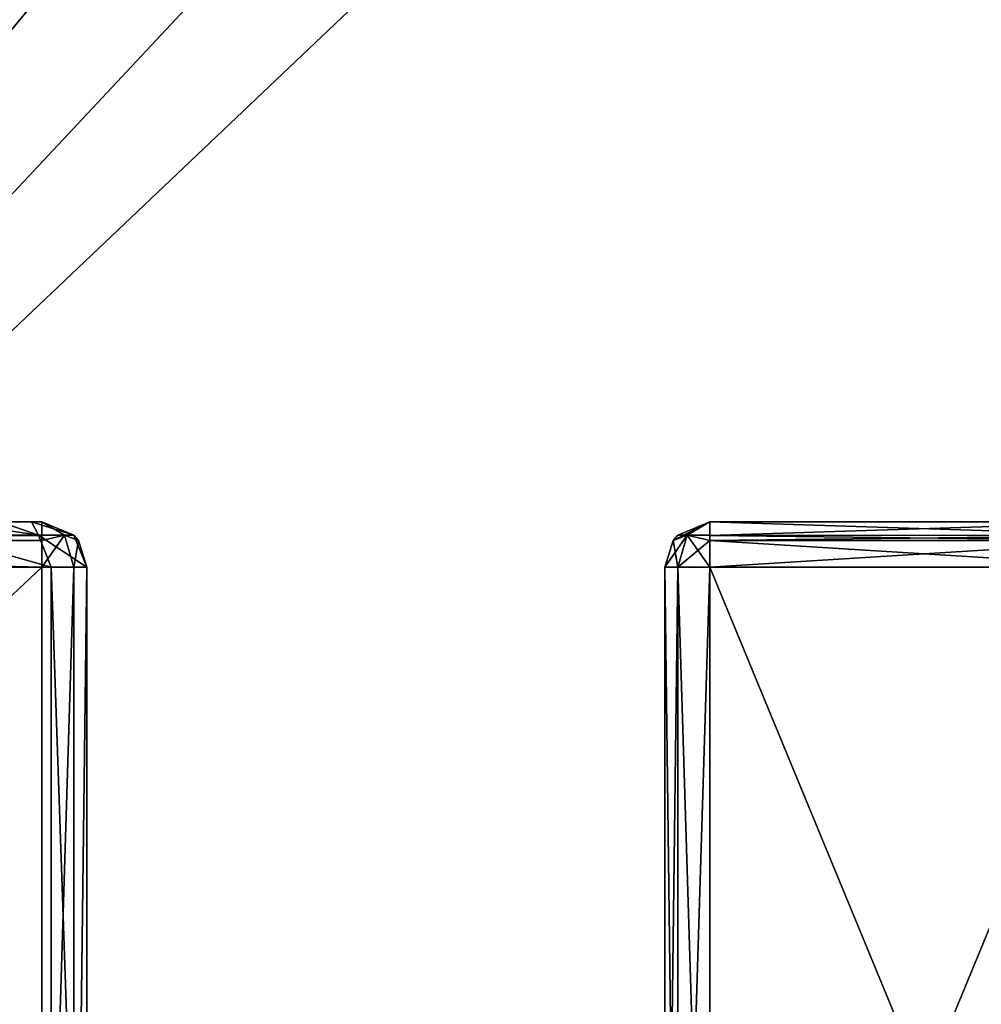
# Model space of a CAD drawing. Header units: millimetres. Extents: x -36.5 to 36.5, y -8.8 to 41.6.
# Tile 9 of 256: x -14.7 to -10.4, y -4.4 to -0.1. Entities that reach past the tile are written whole.
import ezdxf

# ---------------------------------------------------------------- set-up
doc = ezdxf.new("R2010")
doc.units = ezdxf.units.MM
doc.header["$LTSCALE"] = 65.185185
for name, color, linetype in [('2081', 7, 'CONTINUOUS'), ('2093', 7, 'CONTINUOUS'), ('2094', 7, 'CONTINUOUS'), ('2095', 7, 'CONTINUOUS'), ('2100', 7, 'CONTINUOUS'), ('2101', 7, 'CONTINUOUS'), ('2103', 7, 'CONTINUOUS'), ('2121', 7, 'CONTINUOUS'), ('2122', 7, 'CONTINUOUS'), ('2127', 7, 'CONTINUOUS'), ('2167', 7, 'CONTINUOUS'), ('2168', 7, 'CONTINUOUS'), ('2169', 7, 'CONTINUOUS'), ('2170', 7, 'CONTINUOUS'), ('2171', 7, 'CONTINUOUS'), ('2193', 7, 'CONTINUOUS'), ('2194', 7, 'CONTINUOUS'), ('2195', 7, 'CONTINUOUS'), ('2196', 7, 'CONTINUOUS'), ('546', 7, 'CONTINUOUS'), ('551', 7, 'CONTINUOUS')]:
    doc.layers.add(name, color=color, linetype=linetype)

msp = doc.modelspace()

# ---------------------------------------------------------------- linework, layer by layer
at = {"layer": '2081', "color": 7, "linetype": 'Continuous'}
for points in [[(-14.56, -2.3, 11.152), (-19.44, -2.3, 11.152), (-14.56, -2.3, 8.712), (-14.56, -2.3, 11.152)], [(-14.56, -2.3, 8.712), (-19.44, -2.3, 11.152), (-14.606, -2.3, 8.24), (-14.56, -2.3, 8.712)], [(-14.606, -2.3, 8.24), (-19.44, -2.3, 11.152), (-14.7443, -2.3, 7.7826), (-14.606, -2.3, 8.24)], [(-9.7, -2.3, 1.02), (-11.6, -2.3, 1.02), (-9.7, -2.3, -1.825), (-9.7, -2.3, 1.02)], [(-9.7, -2.3, -1.825), (-11.6, -2.3, 1.02), (-9.7, -2.3, -4.525), (-9.7, -2.3, -1.825)], [(-9.7, -2.3, -4.525), (-11.6, -2.3, 1.02), (-9.7, -2.3, -7.37), (-9.7, -2.3, -4.525)], [(-9.7, -2.3, -7.37), (-11.6, -2.3, 1.02), (-11.6, -2.3, -7.37), (-9.7, -2.3, -7.37)]]:
    msp.add_3dface(points, dxfattribs=at)
at = {"layer": '2093', "color": 7, "linetype": 'Continuous'}
for points in [[(-11.8, -7.1, 1.02), (-11.8, -7.1, -7.37), (-11.8, -2.5, 1.02), (-11.8, -7.1, 1.02)], [(-11.8, -2.5, 1.02), (-11.8, -7.1, -7.37), (-11.8, -2.5, -7.37), (-11.8, -2.5, 1.02)]]:
    msp.add_3dface(points, dxfattribs=at)
at = {"layer": '2094', "color": 7, "linetype": 'Continuous'}
for points in [[(-11.6, -7.1, -7.57), (-9.7, -7.1, -7.57), (-9.7, -2.5, -7.57), (-11.6, -7.1, -7.57)], [(-11.6, -2.5, -7.57), (-11.6, -7.1, -7.57), (-9.7, -2.5, -7.57), (-11.6, -2.5, -7.57)]]:
    msp.add_3dface(points, dxfattribs=at)
at = {"layer": '2095', "color": 7, "linetype": 'Continuous'}
for points in [[(-9.7, -7.1, 1.22), (-11.6, -7.1, 1.22), (-11.6, -2.5, 1.22), (-9.7, -7.1, 1.22)], [(-9.7, -2.5, 1.22), (-9.7, -7.1, 1.22), (-11.6, -2.5, 1.22), (-9.7, -2.5, 1.22)]]:
    msp.add_3dface(points, dxfattribs=at)
at = {"layer": '2100', "color": 7, "linetype": 'Continuous'}
for points in [[(-14.36, -7.1, 8.712), (-14.36, -7.1, 11.152), (-14.36, -2.5, 11.152), (-14.36, -7.1, 8.712)], [(-14.36, -2.5, 8.712), (-14.36, -7.1, 8.712), (-14.36, -2.5, 11.152), (-14.36, -2.5, 8.712)]]:
    msp.add_3dface(points, dxfattribs=at)
at = {"layer": '2101', "color": 7, "linetype": 'Continuous'}
for points in [[(-14.56, -7.1, 11.352), (-19.44, -7.1, 11.352), (-14.56, -2.5, 11.352), (-14.56, -7.1, 11.352)], [(-14.56, -2.5, 11.352), (-19.44, -7.1, 11.352), (-19.44, -2.5, 11.352), (-14.56, -2.5, 11.352)]]:
    msp.add_3dface(points, dxfattribs=at)
at = {"layer": '2103', "color": 7, "linetype": 'Continuous'}
for points in [[(-14.9776, -7.1, 7.015), (-14.5192, -7.1, 7.8091), (-14.9776, -2.5, 7.015), (-14.9776, -7.1, 7.015)], [(-14.9776, -2.5, 7.015), (-14.5192, -7.1, 7.8091), (-14.5192, -2.5, 7.8091), (-14.9776, -2.5, 7.015)], [(-14.36, -7.1, 8.712), (-14.36, -2.5, 8.712), (-14.5192, -2.5, 7.8091), (-14.36, -7.1, 8.712)], [(-14.5192, -7.1, 7.8091), (-14.36, -7.1, 8.712), (-14.5192, -2.5, 7.8091), (-14.5192, -7.1, 7.8091)]]:
    msp.add_3dface(points, dxfattribs=at)
at = {"layer": '2121', "color": 7, "linetype": 'Continuous'}
for points in [[(-11.8, -2.5, -7.37), (-11.8, -7.1, -7.37), (-11.7414, -7.1, -7.5114), (-11.8, -2.5, -7.37)], [(-11.8, -2.5, -7.37), (-11.7414, -7.1, -7.5114), (-11.7414, -2.5, -7.5114), (-11.8, -2.5, -7.37)], [(-11.6, -7.1, -7.57), (-11.6, -2.5, -7.57), (-11.7414, -2.5, -7.5114), (-11.6, -7.1, -7.57)], [(-11.7414, -7.1, -7.5114), (-11.6, -7.1, -7.57), (-11.7414, -2.5, -7.5114), (-11.7414, -7.1, -7.5114)]]:
    msp.add_3dface(points, dxfattribs=at)
at = {"layer": '2122', "color": 7, "linetype": 'Continuous'}
for points in [[(-11.8, -7.1, 1.02), (-11.8, -2.5, 1.02), (-11.7414, -2.5, 1.1614), (-11.8, -7.1, 1.02)], [(-11.7414, -7.1, 1.1614), (-11.8, -7.1, 1.02), (-11.7414, -2.5, 1.1614), (-11.7414, -7.1, 1.1614)], [(-11.6, -2.5, 1.22), (-11.6, -7.1, 1.22), (-11.7414, -7.1, 1.1614), (-11.6, -2.5, 1.22)], [(-11.6, -2.5, 1.22), (-11.7414, -7.1, 1.1614), (-11.7414, -2.5, 1.1614), (-11.6, -2.5, 1.22)]]:
    msp.add_3dface(points, dxfattribs=at)
at = {"layer": '2127', "color": 7, "linetype": 'Continuous'}
for points in [[(-14.56, -7.1, 11.352), (-14.56, -2.5, 11.352), (-14.4186, -2.5, 11.2934), (-14.56, -7.1, 11.352)], [(-14.4186, -7.1, 11.2934), (-14.56, -7.1, 11.352), (-14.4186, -2.5, 11.2934), (-14.4186, -7.1, 11.2934)], [(-14.36, -2.5, 11.152), (-14.36, -7.1, 11.152), (-14.4186, -7.1, 11.2934), (-14.36, -2.5, 11.152)], [(-14.36, -2.5, 11.152), (-14.4186, -7.1, 11.2934), (-14.4186, -2.5, 11.2934), (-14.36, -2.5, 11.152)]]:
    msp.add_3dface(points, dxfattribs=at)
at = {"layer": '2167', "color": 7, "linetype": 'Continuous'}
for points in [[(-11.6, -2.3, -7.37), (-11.6, -2.3, 1.02), (-11.742, -2.3591, 1.02), (-11.6, -2.3, -7.37)], [(-11.6, -2.3, -7.37), (-11.742, -2.3591, 1.02), (-11.742, -2.3591, -7.37), (-11.6, -2.3, -7.37)], [(-11.8, -2.5, 1.02), (-11.8, -2.5, -7.37), (-11.7618, -2.3825, -7.37), (-11.8, -2.5, 1.02)], [(-11.7618, -2.3825, 1.02), (-11.8, -2.5, 1.02), (-11.7618, -2.3825, -7.37), (-11.7618, -2.3825, 1.02)], [(-11.742, -2.3591, 1.02), (-11.7618, -2.3825, 1.02), (-11.742, -2.3591, -7.37), (-11.742, -2.3591, 1.02)], [(-11.7618, -2.3825, 1.02), (-11.7618, -2.3825, -7.37), (-11.742, -2.3591, -7.37), (-11.7618, -2.3825, 1.02)]]:
    msp.add_3dface(points, dxfattribs=at)
at = {"layer": '2168', "color": 7, "linetype": 'Continuous'}
for points in [[(-11.6998, -2.3586, -7.4702), (-11.6, -2.3, -7.37), (-11.742, -2.3591, -7.37), (-11.6998, -2.3586, -7.4702)], [(-11.6, -2.3603, -7.5132), (-11.6, -2.3, -7.37), (-11.6998, -2.3586, -7.4702), (-11.6, -2.3603, -7.5132)], [(-11.8, -2.5, -7.37), (-11.7414, -2.5, -7.5114), (-11.7618, -2.3825, -7.37), (-11.8, -2.5, -7.37)], [(-11.7618, -2.3825, -7.37), (-11.7414, -2.5, -7.5114), (-11.6998, -2.3586, -7.4702), (-11.7618, -2.3825, -7.37)], [(-11.7618, -2.3825, -7.37), (-11.6998, -2.3586, -7.4702), (-11.742, -2.3591, -7.37), (-11.7618, -2.3825, -7.37)], [(-11.7414, -2.5, -7.5114), (-11.6, -2.5, -7.57), (-11.6998, -2.3586, -7.4702), (-11.7414, -2.5, -7.5114)], [(-11.6, -2.5, -7.57), (-11.6, -2.3827, -7.532), (-11.6998, -2.3586, -7.4702), (-11.6, -2.5, -7.57)], [(-11.6, -2.3827, -7.532), (-11.6, -2.3603, -7.5132), (-11.6998, -2.3586, -7.4702), (-11.6, -2.3827, -7.532)]]:
    msp.add_3dface(points, dxfattribs=at)
at = {"layer": '2169', "color": 7, "linetype": 'Continuous'}
for points in [[(-9.7, -2.3, -7.37), (-11.6, -2.3, -7.37), (-11.6, -2.3603, -7.5132), (-9.7, -2.3, -7.37)], [(-9.7, -2.3591, -7.512), (-9.7, -2.3, -7.37), (-11.6, -2.3603, -7.5132), (-9.7, -2.3591, -7.512)], [(-9.7, -2.3825, -7.5318), (-9.7, -2.3591, -7.512), (-11.6, -2.3603, -7.5132), (-9.7, -2.3825, -7.5318)], [(-11.6, -2.3827, -7.532), (-9.7, -2.3825, -7.5318), (-11.6, -2.3603, -7.5132), (-11.6, -2.3827, -7.532)], [(-11.6, -2.5, -7.57), (-9.7, -2.5, -7.57), (-9.7, -2.3825, -7.5318), (-11.6, -2.5, -7.57)], [(-11.6, -2.5, -7.57), (-9.7, -2.3825, -7.5318), (-11.6, -2.3827, -7.532), (-11.6, -2.5, -7.57)]]:
    msp.add_3dface(points, dxfattribs=at)
at = {"layer": '2170', "color": 7, "linetype": 'Continuous'}
for points in [[(-11.6, -2.3, 1.02), (-9.7, -2.3, 1.02), (-9.7, -2.3603, 1.1632), (-11.6, -2.3, 1.02)], [(-11.6, -2.3591, 1.162), (-11.6, -2.3, 1.02), (-9.7, -2.3603, 1.1632), (-11.6, -2.3591, 1.162)], [(-11.6, -2.3825, 1.1818), (-11.6, -2.3591, 1.162), (-9.7, -2.3603, 1.1632), (-11.6, -2.3825, 1.1818)], [(-9.7, -2.3827, 1.182), (-11.6, -2.3825, 1.1818), (-9.7, -2.3603, 1.1632), (-9.7, -2.3827, 1.182)], [(-9.7, -2.5, 1.22), (-11.6, -2.5, 1.22), (-11.6, -2.3825, 1.1818), (-9.7, -2.5, 1.22)], [(-9.7, -2.5, 1.22), (-11.6, -2.3825, 1.1818), (-9.7, -2.3827, 1.182), (-9.7, -2.5, 1.22)]]:
    msp.add_3dface(points, dxfattribs=at)
at = {"layer": '2171', "color": 7, "linetype": 'Continuous'}
for points in [[(-11.6, -2.3, 1.02), (-11.7, -2.3586, 1.12), (-11.7618, -2.3825, 1.02), (-11.6, -2.3, 1.02)], [(-11.6, -2.3, 1.02), (-11.7618, -2.3825, 1.02), (-11.742, -2.3591, 1.02), (-11.6, -2.3, 1.02)], [(-11.7, -2.3586, 1.12), (-11.6, -2.3, 1.02), (-11.6, -2.3591, 1.162), (-11.7, -2.3586, 1.12)], [(-11.7414, -2.5, 1.1614), (-11.8, -2.5, 1.02), (-11.7, -2.3586, 1.12), (-11.7414, -2.5, 1.1614)], [(-11.7, -2.3586, 1.12), (-11.8, -2.5, 1.02), (-11.7618, -2.3825, 1.02), (-11.7, -2.3586, 1.12)], [(-11.6, -2.3825, 1.1818), (-11.7414, -2.5, 1.1614), (-11.7, -2.3586, 1.12), (-11.6, -2.3825, 1.1818)], [(-11.6, -2.5, 1.22), (-11.7414, -2.5, 1.1614), (-11.6, -2.3825, 1.1818), (-11.6, -2.5, 1.22)], [(-11.6, -2.3825, 1.1818), (-11.7, -2.3586, 1.12), (-11.6, -2.3591, 1.162), (-11.6, -2.3825, 1.1818)]]:
    msp.add_3dface(points, dxfattribs=at)
at = {"layer": '2193', "color": 7, "linetype": 'Continuous'}
for points in [[(-14.5743, -2.3586, 7.8291), (-14.9691, -2.3, 7.3598), (-15.0225, -2.3586, 7.0527), (-14.5743, -2.3586, 7.8291)], [(-14.7443, -2.3, 7.7826), (-14.9691, -2.3, 7.3598), (-14.5743, -2.3586, 7.8291), (-14.7443, -2.3, 7.7826)], [(-14.606, -2.3, 8.24), (-14.7443, -2.3, 7.7826), (-14.5743, -2.3586, 7.8291), (-14.606, -2.3, 8.24)], [(-14.56, -2.3, 8.712), (-14.606, -2.3, 8.24), (-14.4186, -2.3586, 8.712), (-14.56, -2.3, 8.712)], [(-14.4186, -2.3586, 8.712), (-14.606, -2.3, 8.24), (-14.5743, -2.3586, 7.8291), (-14.4186, -2.3586, 8.712)], [(-14.9776, -2.5, 7.015), (-14.5192, -2.5, 7.8091), (-15.0225, -2.3586, 7.0527), (-14.9776, -2.5, 7.015)], [(-14.5192, -2.5, 7.8091), (-14.5743, -2.3586, 7.8291), (-15.0225, -2.3586, 7.0527), (-14.5192, -2.5, 7.8091)], [(-14.5192, -2.5, 7.8091), (-14.36, -2.5, 8.712), (-14.5743, -2.3586, 7.8291), (-14.5192, -2.5, 7.8091)], [(-14.36, -2.5, 8.712), (-14.4186, -2.3586, 8.712), (-14.5743, -2.3586, 7.8291), (-14.36, -2.5, 8.712)]]:
    msp.add_3dface(points, dxfattribs=at)
at = {"layer": '2194', "color": 7, "linetype": 'Continuous'}
for points in [[(-14.56, -2.3, 11.152), (-14.56, -2.3, 8.712), (-14.4186, -2.3586, 8.712), (-14.56, -2.3, 11.152)], [(-14.418, -2.3591, 11.152), (-14.56, -2.3, 11.152), (-14.4186, -2.3586, 8.712), (-14.418, -2.3591, 11.152)], [(-14.36, -2.5, 8.712), (-14.418, -2.3591, 11.152), (-14.4186, -2.3586, 8.712), (-14.36, -2.5, 8.712)], [(-14.36, -2.5, 8.712), (-14.3982, -2.3825, 11.152), (-14.418, -2.3591, 11.152), (-14.36, -2.5, 8.712)], [(-14.36, -2.5, 8.712), (-14.36, -2.5, 11.152), (-14.3982, -2.3825, 11.152), (-14.36, -2.5, 8.712)]]:
    msp.add_3dface(points, dxfattribs=at)
at = {"layer": '2195', "color": 7, "linetype": 'Continuous'}
for points in [[(-14.56, -2.3603, 11.2952), (-14.56, -2.3, 11.152), (-14.4602, -2.3586, 11.2522), (-14.56, -2.3603, 11.2952)], [(-14.4602, -2.3586, 11.2522), (-14.56, -2.3, 11.152), (-14.418, -2.3591, 11.152), (-14.4602, -2.3586, 11.2522)], [(-14.4186, -2.5, 11.2934), (-14.56, -2.5, 11.352), (-14.4602, -2.3586, 11.2522), (-14.4186, -2.5, 11.2934)], [(-14.56, -2.5, 11.352), (-14.56, -2.3827, 11.314), (-14.4602, -2.3586, 11.2522), (-14.56, -2.5, 11.352)], [(-14.56, -2.3827, 11.314), (-14.56, -2.3603, 11.2952), (-14.4602, -2.3586, 11.2522), (-14.56, -2.3827, 11.314)], [(-14.3982, -2.3825, 11.152), (-14.4186, -2.5, 11.2934), (-14.4602, -2.3586, 11.2522), (-14.3982, -2.3825, 11.152)], [(-14.3982, -2.3825, 11.152), (-14.4602, -2.3586, 11.2522), (-14.418, -2.3591, 11.152), (-14.3982, -2.3825, 11.152)], [(-14.36, -2.5, 11.152), (-14.4186, -2.5, 11.2934), (-14.3982, -2.3825, 11.152), (-14.36, -2.5, 11.152)]]:
    msp.add_3dface(points, dxfattribs=at)
at = {"layer": '2196', "color": 7, "linetype": 'Continuous'}
for points in [[(-19.44, -2.3, 11.152), (-14.56, -2.3, 11.152), (-14.56, -2.3603, 11.2952), (-19.44, -2.3, 11.152)], [(-19.44, -2.3591, 11.294), (-19.44, -2.3, 11.152), (-14.56, -2.3603, 11.2952), (-19.44, -2.3591, 11.294)], [(-19.44, -2.3825, 11.3138), (-19.44, -2.3591, 11.294), (-14.56, -2.3603, 11.2952), (-19.44, -2.3825, 11.3138)], [(-14.56, -2.3827, 11.314), (-19.44, -2.3825, 11.3138), (-14.56, -2.3603, 11.2952), (-14.56, -2.3827, 11.314)], [(-14.56, -2.5, 11.352), (-19.44, -2.5, 11.352), (-19.44, -2.3825, 11.3138), (-14.56, -2.5, 11.352)], [(-14.56, -2.5, 11.352), (-19.44, -2.3825, 11.3138), (-14.56, -2.3827, 11.314), (-14.56, -2.5, 11.352)]]:
    msp.add_3dface(points, dxfattribs=at)
at = {"layer": '546', "color": 7, "linetype": 'Continuous'}
for points in [[(-14.4393, 2.4858, 15.2), (-15.3994, 2.4858, 15.2), (-19.8, -6.3, 15.2), (-14.4393, 2.4858, 15.2)], [(-12.5438, 2.485, 15.2), (-14.4393, 2.4858, 15.2), (-19.8, -6.3, 15.2), (-12.5438, 2.485, 15.2)], [(-11.5726, 2.485, 15.2), (-12.5438, 2.485, 15.2), (-19.8, -6.3, 15.2), (-11.5726, 2.485, 15.2)], [(-10.5452, 2.485, 15.2), (-11.5726, 2.485, 15.2), (-19.8, -6.3, 15.2), (-10.5452, 2.485, 15.2)], [(-2.9984, -3.5, 15.2), (-10.5452, 2.485, 15.2), (-19.8, -6.3, 15.2), (-2.9984, -3.5, 15.2)], [(-9.5859, 2.4858, 15.2), (-10.5452, 2.485, 15.2), (-2.9984, -3.5, 15.2), (-9.5859, 2.4858, 15.2)], [(2.9984, -3.5, 15.2), (-2.9984, -3.5, 15.2), (-19.8, -6.3, 15.2), (2.9984, -3.5, 15.2)], [(19.8, -6.3, 15.2), (2.9984, -3.5, 15.2), (-19.8, -6.3, 15.2), (19.8, -6.3, 15.2)]]:
    msp.add_3dface(points, dxfattribs=at)
at = {"layer": '551', "color": 7, "linetype": 'Continuous'}
for points in [[(-16.7171, 16.6, -15.2), (-2.9984, -3.5, -15.2), (-19.8, 16.6, -15.2), (-16.7171, 16.6, -15.2)], [(-19.8, 16.6, -15.2), (-2.9984, -3.5, -15.2), (-19.8, -6.3, -15.2), (-19.8, 16.6, -15.2)], [(-10.2829, 16.6, -15.2), (-2.9984, -3.5, -15.2), (-16.7171, 16.6, -15.2), (-10.2829, 16.6, -15.2)], [(-2.9984, -3.5, -15.2), (19.8, -6.3, -15.2), (-19.8, -6.3, -15.2), (-2.9984, -3.5, -15.2)]]:
    msp.add_3dface(points, dxfattribs=at)

doc.saveas('drawing.dxf')
